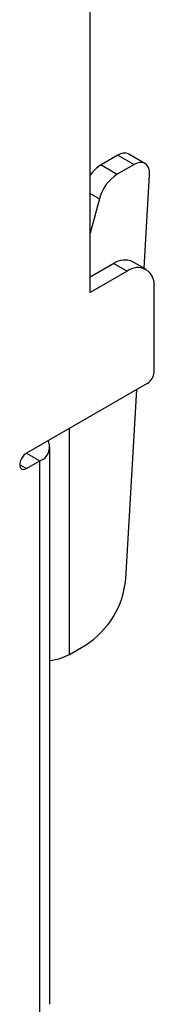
# Model space of a CAD drawing. Header units: millimetres. Extents: x 0 to 420, y 0 to 297.
# Tile 42 of 57: x 384.21 to 387.75, y 215.99 to 241.96. Entities that reach past the tile are written whole.
import ezdxf

# ---------------------------------------------------------------- set-up
doc = ezdxf.new("R2010")
doc.units = ezdxf.units.MM

msp = doc.modelspace()

# ---------------------------------------------------------------- linework, layer by layer
at = {"color": 7, "linetype": 'Continuous', "lineweight": 25}
for p, q in [((386.063, 234.764), (386.063, 249.257)), ((386.791, 238.387), (386.349, 238.132)), ((386.791, 238.387), (387.215, 238.142)), ((387.504, 238.171), (387.08, 238.416)), ((386.349, 238.132), (386.773, 237.887)), ((387.215, 238.142), (386.773, 237.887)), ((387.479, 235.407), (387.623, 237.873)), ((386.303, 237.236), (386.063, 236.334)), ((386.682, 235.529), (386.063, 235.172)), ((387.035, 235.325), (386.063, 234.764)), ((386.682, 235.529), (387.035, 235.325)), ((387.535, 235.374), (387.182, 235.578)), ((387.742, 232.671), (387.742, 234.916)), ((387.565, 232.365), (384.384, 230.528)), ((386.999, 227.215), (387.291, 232.207)), ((385.001, 215.989), (385.001, 230.691)), ((384.379, 230.525), (384.384, 230.528)), ((384.384, 230.528), (384.389, 230.531)), ((384.384, 230.528), (384.737, 230.324)), ((384.384, 230.12), (384.737, 230.324)), ((384.737, 215.622), (384.737, 230.324)), ((385.516, 225.219), (385.941, 225.465))]:
    msp.add_line(p, q, dxfattribs=at)
at = {"color": 8, "linetype": 'Continuous', "lineweight": 25}
for p, q in [((386.063, 237.374), (386.303, 237.236)), ((385.516, 225.219), (385.516, 231.182)), ((384.384, 230.528), (384.384, 230.528)), ((384.207, 230.222), (384.384, 230.12))]:
    msp.add_line(p, q, dxfattribs=at)
at = {"color": 7, "linetype": 'Continuous', "lineweight": 25, "flags": 128}
for points in [[(387.623, 237.873), (387.62, 237.968), (387.601, 238.05), (387.565, 238.117), (387.514, 238.165), (387.451, 238.192), (387.378, 238.197), (387.298, 238.18), (387.215, 238.142)], [(384.384, 230.528), (384.316, 230.473), (384.259, 230.396), (384.22, 230.308), (384.207, 230.222), (384.22, 230.151), (384.259, 230.107), (384.316, 230.096), (384.384, 230.12)]]:
    msp.add_lwpolyline(points, dxfattribs=at)
at = {"color": 7, "linetype": 'Continuous', "lineweight": 25}
for centre, radius, start, end in [((386.96, 238.153), 0.289, 65.4487, 125.8617), ((386.847, 237.315), 0.957, 121.3901, 145.0798), ((387.374, 236.958), 1.106, 122.8921, 165.4815), ((386.975, 235.12), 0.503, 65.6927, 125.6178), ((387.311, 234.986), 0.437, 350.7858, 129.2034), ((387.358, 232.688), 0.384, 302.6054, 357.3945), ((384.601, 230.689), 0.39, 290.3609, 25.4442), ((384.682, 227.421), 2.326, 302.7693, 354.9205), ((384.861, 226.435), 1.381, 275.8214, 298.3354)]:
    msp.add_arc(centre, radius, start, end, dxfattribs=at)

doc.saveas('drawing.dxf')
